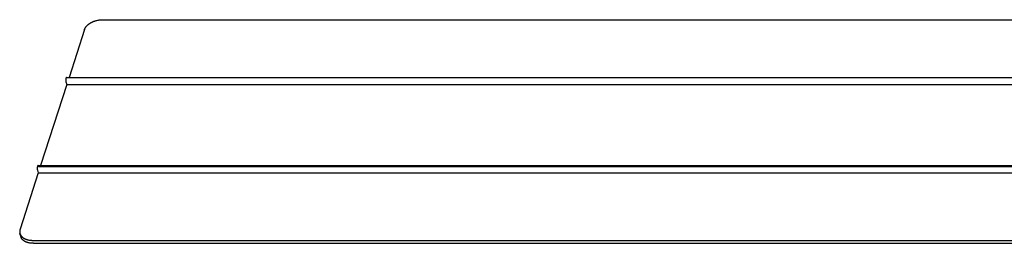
# Model space of a CAD drawing. Extents: x 18749 to 20793, y -4820 to -3491.
# Tile 6 of 19: x 19947 to 20267, y -3887 to -3814. Entities that reach past the tile are written whole.
import ezdxf

# ---------------------------------------------------------------- set-up
doc = ezdxf.new("R2010")
doc.units = 0
doc.layers.add('MAKE2D$VISIBLE$CURVAS', color=7, linetype='CONTINUOUS')

msp = doc.modelspace()

# ---------------------------------------------------------------- linework, layer by layer
at = {"layer": 'MAKE2D$VISIBLE$CURVAS'}
for p, q in [((19973.78, -3814.06), (20353.87, -3814.06)), ((19967.85, -3817.29), (19962.82, -3832.86)), ((19961.99, -3832.86), (20342.12, -3832.86)), ((19962.07, -3835.18), (19953.56, -3861.51)), ((19961.82, -3834.25), (19962.07, -3835.18)), ((19962.07, -3835.18), (20342.09, -3835.18)), ((19952.72, -3861.51), (20360.76, -3861.51)), ((19952.91, -3861.78), (20361.63, -3861.78)), ((19952.8, -3863.88), (19946.9, -3882.15)), ((19952.53, -3862.96), (19952.8, -3863.88)), ((19952.8, -3863.88), (20347.28, -3863.88)), ((19947.2, -3884.76), (19946.86, -3883.61)), ((19950.93, -3885.81), (20370.88, -3885.81)), ((19951.21, -3886.77), (20370.4, -3886.77))]:
    msp.add_line(p, q, dxfattribs=at)
for points in [[(19967.85, -3817.29), (19967.87, -3817.22), (19967.9, -3817.15), (19967.93, -3817.08), (19967.96, -3817), (19968, -3816.93), (19968.03, -3816.85), (19968.07, -3816.78), (19968.12, -3816.7), (19968.16, -3816.63), (19968.21, -3816.55), (19968.27, -3816.48), (19968.32, -3816.4), (19968.38, -3816.33), (19968.44, -3816.25), (19968.51, -3816.18), (19968.58, -3816.1), (19968.65, -3816.03), (19968.72, -3815.95), (19968.79, -3815.88), (19968.87, -3815.81), (19968.96, -3815.73), (19969.04, -3815.66), (19969.13, -3815.59), (19969.22, -3815.52), (19969.31, -3815.45), (19969.4, -3815.38), (19969.5, -3815.32), (19969.6, -3815.25), (19969.7, -3815.19), (19969.81, -3815.12), (19969.91, -3815.06), (19970.02, -3815), (19970.13, -3814.95), (19970.24, -3814.89), (19970.35, -3814.83), (19970.47, -3814.78), (19970.58, -3814.73), (19970.7, -3814.68), (19970.82, -3814.63), (19970.94, -3814.58), (19971.06, -3814.54), (19971.18, -3814.5), (19971.3, -3814.46), (19971.42, -3814.42), (19971.66, -3814.35), (19971.91, -3814.28), (19972.15, -3814.23), (19972.39, -3814.18), (19972.64, -3814.14), (19972.87, -3814.11), (19973.11, -3814.09), (19973.34, -3814.07), (19973.56, -3814.06), (19973.78, -3814.06)], [(19961.99, -3832.86), (19961.99, -3832.86), (19961.99, -3832.86), (19961.99, -3832.86), (19961.99, -3832.86), (19961.98, -3832.86), (19961.98, -3832.86), (19961.98, -3832.86), (19961.98, -3832.86), (19961.97, -3832.87), (19961.97, -3832.87), (19961.97, -3832.87), (19961.97, -3832.87), (19961.97, -3832.87), (19961.96, -3832.87), (19961.96, -3832.87), (19961.96, -3832.87), (19961.96, -3832.87), (19961.96, -3832.87), (19961.95, -3832.87), (19961.95, -3832.88), (19961.95, -3832.88), (19961.95, -3832.88), (19961.94, -3832.88), (19961.94, -3832.88), (19961.94, -3832.88), (19961.94, -3832.88), (19961.94, -3832.89), (19961.93, -3832.89), (19961.93, -3832.89), (19961.93, -3832.89), (19961.93, -3832.89), (19961.93, -3832.9), (19961.92, -3832.9), (19961.92, -3832.9), (19961.91, -3832.91), (19961.91, -3832.91), (19961.9, -3832.92), (19961.9, -3832.93), (19961.9, -3832.93), (19961.89, -3832.94), (19961.89, -3832.94), (19961.88, -3832.95), (19961.88, -3832.96), (19961.88, -3832.97), (19961.87, -3832.97), (19961.87, -3832.98), (19961.86, -3833), (19961.85, -3833.01), (19961.84, -3833.03), (19961.84, -3833.05), (19961.83, -3833.07), (19961.82, -3833.09), (19961.82, -3833.11), (19961.81, -3833.14), (19961.81, -3833.16), (19961.8, -3833.21), (19961.79, -3833.26), (19961.78, -3833.31), (19961.77, -3833.36), (19961.76, -3833.41), (19961.76, -3833.47), (19961.75, -3833.52), (19961.75, -3833.58), (19961.75, -3833.64), (19961.75, -3833.7), (19961.75, -3833.77), (19961.75, -3833.83), (19961.76, -3833.89), (19961.76, -3833.95), (19961.77, -3834), (19961.78, -3834.06), (19961.79, -3834.11), (19961.8, -3834.16), (19961.81, -3834.21), (19961.82, -3834.25)], [(19952.72, -3861.51), (19952.72, -3861.51), (19952.72, -3861.51), (19952.72, -3861.51), (19952.71, -3861.52), (19952.71, -3861.52), (19952.71, -3861.52), (19952.71, -3861.52), (19952.71, -3861.52), (19952.7, -3861.52), (19952.7, -3861.52), (19952.7, -3861.52), (19952.7, -3861.52), (19952.69, -3861.52), (19952.69, -3861.52), (19952.69, -3861.52), (19952.69, -3861.52), (19952.68, -3861.52), (19952.68, -3861.53), (19952.68, -3861.53), (19952.68, -3861.53), (19952.68, -3861.53), (19952.67, -3861.53), (19952.67, -3861.53), (19952.67, -3861.53), (19952.67, -3861.54), (19952.66, -3861.54), (19952.66, -3861.54), (19952.66, -3861.54), (19952.66, -3861.54), (19952.65, -3861.54), (19952.65, -3861.55), (19952.65, -3861.55), (19952.64, -3861.56), (19952.64, -3861.56), (19952.63, -3861.57), (19952.63, -3861.57), (19952.62, -3861.58), (19952.62, -3861.59), (19952.61, -3861.59), (19952.61, -3861.6), (19952.61, -3861.61), (19952.6, -3861.61), (19952.6, -3861.62), (19952.59, -3861.63), (19952.59, -3861.64), (19952.58, -3861.66), (19952.57, -3861.67), (19952.56, -3861.69), (19952.56, -3861.71), (19952.55, -3861.73), (19952.54, -3861.76), (19952.53, -3861.78), (19952.53, -3861.8), (19952.52, -3861.82), (19952.51, -3861.87), (19952.5, -3861.93), (19952.49, -3861.98), (19952.48, -3862.03), (19952.48, -3862.09), (19952.47, -3862.14), (19952.47, -3862.2), (19952.46, -3862.27), (19952.46, -3862.33), (19952.46, -3862.39), (19952.46, -3862.46), (19952.46, -3862.52), (19952.47, -3862.58), (19952.47, -3862.64), (19952.48, -3862.7), (19952.49, -3862.76), (19952.5, -3862.81), (19952.51, -3862.86), (19952.52, -3862.91), (19952.52, -3862.93), (19952.53, -3862.96)], [(19952.91, -3861.78), (19952.9, -3861.75), (19952.89, -3861.72), (19952.88, -3861.69), (19952.88, -3861.68), (19952.87, -3861.67), (19952.87, -3861.66), (19952.86, -3861.64), (19952.86, -3861.63), (19952.85, -3861.62), (19952.84, -3861.61), (19952.84, -3861.6), (19952.83, -3861.59), (19952.83, -3861.58), (19952.82, -3861.58), (19952.82, -3861.57), (19952.81, -3861.57), (19952.81, -3861.56), (19952.81, -3861.56), (19952.8, -3861.56), (19952.8, -3861.55), (19952.8, -3861.55), (19952.79, -3861.55), (19952.79, -3861.54), (19952.79, -3861.54), (19952.78, -3861.54), (19952.78, -3861.54), (19952.78, -3861.53), (19952.78, -3861.53), (19952.77, -3861.53), (19952.77, -3861.53), (19952.77, -3861.53), (19952.76, -3861.52), (19952.76, -3861.52), (19952.76, -3861.52), (19952.76, -3861.52), (19952.75, -3861.52), (19952.75, -3861.52), (19952.75, -3861.52), (19952.75, -3861.52), (19952.75, -3861.52), (19952.75, -3861.52), (19952.74, -3861.52), (19952.74, -3861.52), (19952.74, -3861.52), (19952.74, -3861.52), (19952.74, -3861.52), (19952.74, -3861.52), (19952.73, -3861.52), (19952.73, -3861.52), (19952.73, -3861.52), (19952.73, -3861.51), (19952.73, -3861.51), (19952.73, -3861.51), (19952.72, -3861.51), (19952.72, -3861.51)], [(19946.86, -3883.61), (19946.88, -3883.67), (19946.9, -3883.73), (19946.92, -3883.78), (19946.94, -3883.84), (19946.96, -3883.9), (19946.99, -3883.95), (19947.02, -3884.01), (19947.05, -3884.06), (19947.08, -3884.12), (19947.11, -3884.17), (19947.15, -3884.23), (19947.18, -3884.28), (19947.22, -3884.34), (19947.26, -3884.39), (19947.3, -3884.44), (19947.35, -3884.49), (19947.39, -3884.54), (19947.44, -3884.59), (19947.49, -3884.64), (19947.54, -3884.69), (19947.59, -3884.74), (19947.64, -3884.79), (19947.7, -3884.83), (19947.76, -3884.88), (19947.81, -3884.93), (19947.87, -3884.97), (19947.93, -3885.01), (19948, -3885.05), (19948.06, -3885.1), (19948.13, -3885.14), (19948.2, -3885.17), (19948.26, -3885.21), (19948.33, -3885.25), (19948.41, -3885.29), (19948.48, -3885.32), (19948.55, -3885.35), (19948.63, -3885.39), (19948.7, -3885.42), (19948.78, -3885.45), (19948.86, -3885.48), (19949.02, -3885.53), (19949.18, -3885.58), (19949.35, -3885.63), (19949.52, -3885.67), (19949.69, -3885.7), (19949.86, -3885.73), (19950.04, -3885.76), (19950.22, -3885.78), (19950.39, -3885.79), (19950.57, -3885.8), (19950.75, -3885.81), (19950.93, -3885.81)], [(19951.21, -3886.77), (19951.04, -3886.77), (19950.87, -3886.76), (19950.7, -3886.75), (19950.54, -3886.74), (19950.37, -3886.72), (19950.2, -3886.7), (19950.03, -3886.68), (19949.86, -3886.65), (19949.7, -3886.61), (19949.54, -3886.57), (19949.38, -3886.53), (19949.22, -3886.49), (19949.07, -3886.43), (19948.92, -3886.38), (19948.84, -3886.35), (19948.77, -3886.32), (19948.7, -3886.29), (19948.63, -3886.25), (19948.56, -3886.22), (19948.49, -3886.19), (19948.43, -3886.15), (19948.36, -3886.11), (19948.3, -3886.08), (19948.24, -3886.04), (19948.18, -3886), (19948.12, -3885.96), (19948.06, -3885.91), (19948, -3885.87), (19947.95, -3885.83), (19947.89, -3885.78), (19947.84, -3885.74), (19947.79, -3885.69), (19947.75, -3885.65), (19947.7, -3885.6), (19947.65, -3885.55), (19947.61, -3885.5), (19947.57, -3885.45), (19947.53, -3885.4), (19947.49, -3885.35), (19947.46, -3885.3), (19947.42, -3885.25), (19947.39, -3885.2), (19947.36, -3885.14), (19947.33, -3885.09), (19947.31, -3885.04), (19947.28, -3884.98), (19947.26, -3884.93), (19947.24, -3884.87), (19947.22, -3884.82), (19947.2, -3884.76)]]:
    msp.add_lwpolyline(points, dxfattribs=at)
msp.add_arc((19949.21, -3882.94), 2.44, 161.0894, 195.9163, dxfattribs=at)

doc.saveas('drawing.dxf')
